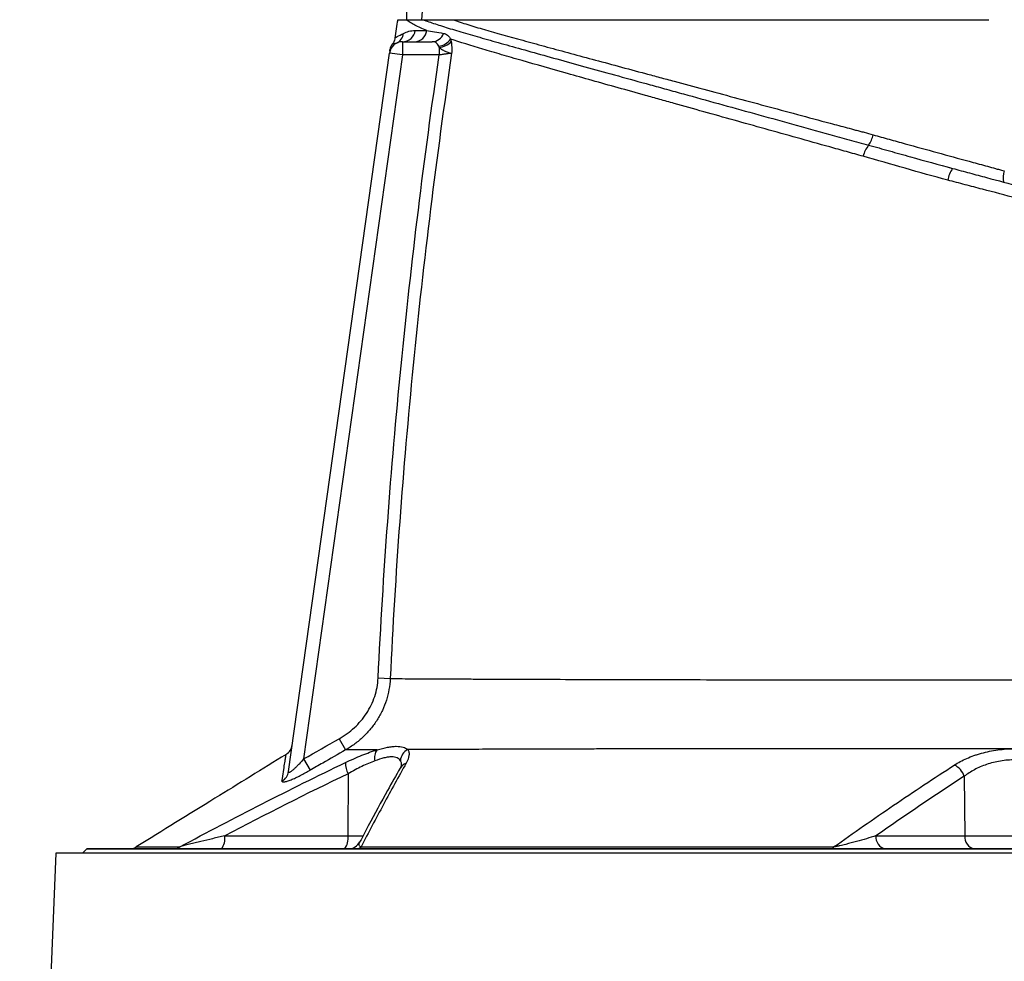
# Model space of a CAD drawing. Header units: millimetres. Extents: x 540 to 1430, y 615 to 2661.
# Tile 10 of 12: x 865 to 1088, y 2149 to 2363. Entities that reach past the tile are written whole.
import ezdxf

# ---------------------------------------------------------------- set-up
doc = ezdxf.new("R2010")
doc.units = ezdxf.units.MM

msp = doc.modelspace()

# ---------------------------------------------------------------- linework, layer by layer
at = {"color": 7, "linetype": 'Continuous', "lineweight": 25}
for p, q in [((950.15, 2357.59), (950.04, 2357.55)), ((951.51, 2357.91), (951.51, 2354.91)), ((951.51, 2357.91), (958.25, 2357.91)), ((959.83, 2356.64), (959.83, 2354.91)), ((925.64, 2192.42), (948.53, 2355.33)), ((951.51, 2354.91), (929.07, 2195.29)), ((948.53, 2355.33), (948.53, 2355.32)), ((951.51, 2354.91), (948.53, 2355.33)), ((959.83, 2354.91), (951.51, 2354.91)), ((1075.57, 2329.37), (1075.91, 2329.28)), ((1087.3, 2328.8), (1087.97, 2328.62)), ((945.97, 2213.65), (948.71, 2213.52)), ((937.15, 2199.89), (938.6, 2197.33)), ((929.07, 2195.29), (930.53, 2192.73)), ((939.16, 2191.95), (939.1, 2177.86)), ((1078.88, 2191.37), (1079.05, 2177.86)), ((911.17, 2177.86), (939.1, 2177.86)), ((1058.87, 2177.86), (1079.05, 2177.86)), ((1079.05, 2177.86), (1101.75, 2177.86)), ((879.9, 2174.91), (878.9, 2173.91)), ((879.9, 2174.91), (879.9, 2174.91)), ((879.9, 2174.91), (1300.9, 2174.91)), ((1300.9, 2174.91), (879.9, 2174.91)), ((872.89, 2173.91), (864.68, 1978.85)), ((1307.9, 2173.91), (872.89, 2173.91))]:
    msp.add_line(p, q, dxfattribs=at)
at = {"color": 8, "linetype": 'Continuous', "lineweight": 25}
msp.add_line((939.1, 2177.86), (942.59, 2177.86), dxfattribs=at)
at = {"color": 7, "linetype": 'Continuous', "lineweight": 25, "flags": 128}
msp.add_lwpolyline([(1048.94, 2174.91), (1048.98, 2174.92), (1049.03, 2174.94), (1049.07, 2174.97), (1049.11, 2175.02), (1049.15, 2175.08), (1049.18, 2175.15), (1049.22, 2175.23), (1049.26, 2175.33)], dxfattribs=at)
at = {"color": 7, "linetype": 'Continuous', "lineweight": 25}
for centre, radius, start, end in [((951.47, 2360.85), 2.94, 270.7467, 352.5319), ((954.12, 2360.81), 2.9, 271.2285, 353.3969), ((948.82, 2360.19), 2.93, 297.0319, 352.4081), ((958.17, 2360.66), 2.75, 271.5761, 342.0995), ((959.32, 2360.66), 3.77, 275.9628, 325.0619), ((951.51, 2354.91), 3, 90, 172), ((951.61, 2355.68), 3, 143.4245, 172.0003), ((959.57, 2360.6), 3.97, 273.8709, 318.3867), ((1051.79, 2338.29), 6.62, 324.8542, 347.0425), ((1061.8, 2330.64), 5.98, 140.1853, 167.5271), ((1081.11, 2325.63), 6.02, 143.8257, 171.4593), ((1091.51, 2327.13), 3.84, 157.1779, 195.7695), ((923.52, 2198.88), 3, 301.6569, 351.9998), ((948.06, 2195.59), 2.92, 142.4843, 194.544), ((954.08, 2194.68), 3.07, 117.5599, 176.0945), ((943.53, 2194.38), 4.99, 179.1275, 209.1429), ((1074.92, 2190.11), 4.16, 17.6328, 65.6078), ((922.76, 2192.83), 2.91, 298.7347, 351.8268), ((907.76, 2177.18), 3.48, 319.2953, 11.1942), ((935.68, 2177.18), 3.48, 319.2953, 11.1942), ((1061.51, 2177.52), 2.66, 172.6999, 258.7745), ((1081.69, 2177.52), 2.66, 172.6999, 258.7745), ((889.55, 2177.91), 3, 270.0004, 301.6739), ((899.48, 2177.66), 2.75, 270.0996, 302.9805), ((939.17, 2177.91), 3, 270.0024, 332.7637), ((940.91, 2176.74), 1.83, 270.8451, 310.1009)]:
    msp.add_arc(centre, radius, start, end, dxfattribs=at)
at = {"color": 8, "linetype": 'Continuous', "lineweight": 25}
msp.add_arc((953.06, 2192.02), 2.41, 108.0932, 149.8682, dxfattribs=at)
at = {"color": 7, "linetype": 'Continuous', "lineweight": 25}
msp.add_ellipse((1050.4, 2772.73), major_axis=(0, 2056.47), ratio=0.048627, start_param=1.71787, end_param=1.771423, dxfattribs=at)
for points, knots in [([(959.98, 2392.91), (959.9, 2392.91), (959.82, 2392.88), (959.69, 2392.79), (959.63, 2392.74), (959.47, 2392.55), (959.39, 2392.41), (959.17, 2391.99), (959.05, 2391.69), (958.85, 2391.08), (958.77, 2390.77), (958.61, 2390.16), (958.53, 2389.85), (958.33, 2388.91), (958.21, 2388.28), (958, 2387.03), (957.9, 2386.4), (957.62, 2384.5), (957.47, 2383.24), (957.18, 2380.7), (957.05, 2379.44), (956.69, 2375.63), (956.49, 2373.09), (956.12, 2368), (955.96, 2365.46), (955.81, 2362.91)], [0, 0, 0, 0, 0.007813, 0.007813, 0.015625, 0.015625, 0.03125, 0.03125, 0.0625, 0.0625, 0.09375, 0.09375, 0.125, 0.125, 0.1875, 0.1875, 0.25, 0.25, 0.375, 0.375, 0.5, 0.5, 0.75, 0.75, 1, 1, 1, 1]), ([(950.4, 2362.91), (950.29, 2362.21), (950.06, 2360.82), (949.85, 2359.42), (949.74, 2358.72)], [0, 0, 0, 0, 0.50001, 1, 1, 1, 1]), ([(950.4, 2362.91), (950.41, 2362.91), (950.42, 2362.91), (950.44, 2362.91), (950.48, 2362.91), (950.52, 2362.91), (950.57, 2362.91), (950.64, 2362.91), (950.71, 2362.91), (950.8, 2362.91), (950.89, 2362.91), (950.99, 2362.91), (951.11, 2362.91), (951.23, 2362.91), (951.37, 2362.91), (951.51, 2362.91), (951.66, 2362.91), (951.83, 2362.91), (952, 2362.91), (952.18, 2362.91), (952.31, 2362.91), (952.38, 2362.91)], [0, 0, 0, 0, 0.052847, 0.105648, 0.158408, 0.211131, 0.263819, 0.316478, 0.36911, 0.421719, 0.47431, 0.526885, 0.579449, 0.632005, 0.684557, 0.737109, 0.789665, 0.842228, 0.894803, 0.947392, 1, 1, 1, 1]), ([(952.38, 2362.91), (952.44, 2362.91), (952.54, 2362.91), (952.71, 2362.91), (952.88, 2362.91), (953.07, 2362.91), (953.26, 2362.91), (953.46, 2362.91), (953.68, 2362.91), (953.95, 2362.91), (954.3, 2362.91), (954.72, 2362.91), (955.16, 2362.91), (955.61, 2362.91), (955.94, 2362.91), (956.1, 2362.91)], [0, 0, 0, 0, 0.062765, 0.125378, 0.187847, 0.25018, 0.312384, 0.374468, 0.436439, 0.498304, 0.604243, 0.707335, 0.807625, 0.905162, 1, 1, 1, 1]), ([(957, 2360.48), (955.99, 2360.89), (955.1, 2361.29), (953.94, 2361.88), (953.58, 2362.08), (952.93, 2362.48), (952.64, 2362.69), (952.38, 2362.9)], [0, 0, 0, 0, 0.5, 0.5, 0.75, 0.75, 1, 1, 1, 1]), ([(956.1, 2362.91), (956.95, 2362.61), (957.9, 2362.29), (959.98, 2361.61), (961.11, 2361.25), (963.56, 2360.5), (964.87, 2360.11), (967.68, 2359.29), (969.17, 2358.87), (971.56, 2358.19), (972.37, 2357.96), (974.05, 2357.48), (974.91, 2357.24), (977.56, 2356.5), (979.41, 2355.98), (985.16, 2354.38), (989.28, 2353.24), (998.05, 2350.81), (1002.71, 2349.53), (1008.87, 2347.83), (1010.12, 2347.48), (1012.66, 2346.78), (1013.94, 2346.43), (1017.81, 2345.36), (1020.45, 2344.63), (1025.8, 2343.15), (1028.52, 2342.4), (1034.06, 2340.87), (1036.88, 2340.09), (1042.58, 2338.52), (1045.46, 2337.72), (1049.83, 2336.51), (1051.3, 2336.11), (1054.24, 2335.29), (1055.72, 2334.89), (1057.21, 2334.48)], [0, 0, 0, 0, 0.0625, 0.0625, 0.125, 0.125, 0.1875, 0.1875, 0.25, 0.25, 0.28125, 0.28125, 0.3125, 0.3125, 0.375, 0.375, 0.5, 0.5, 0.625, 0.625, 0.65625, 0.65625, 0.6875, 0.6875, 0.75, 0.75, 0.8125, 0.8125, 0.875, 0.875, 0.9375, 0.9375, 0.96875, 0.96875, 1, 1, 1, 1]), ([(956.1, 2362.91), (956.33, 2362.91), (956.79, 2362.91), (957.48, 2362.91), (958.17, 2362.91), (958.63, 2362.91), (958.86, 2362.91)], [0, 0, 0, 0, 0.256856, 0.509136, 0.756848, 1, 1, 1, 1]), ([(958.86, 2362.91), (959.03, 2362.91), (959.58, 2362.91), (960.52, 2362.91), (961.69, 2362.91), (962.5, 2362.91), (962.91, 2362.91)], [0, 0, 0, 0, 0.134391, 0.418341, 0.706868, 1, 1, 1, 1]), ([(962.91, 2362.91), (963.98, 2362.53), (965.11, 2362.17), (967.5, 2361.43), (968.75, 2361.06), (972.71, 2359.91), (975.61, 2359.11), (979.55, 2358.02), (980.36, 2357.8), (982, 2357.35), (982.84, 2357.12), (985.39, 2356.43), (987.15, 2355.95), (992.57, 2354.48), (996.39, 2353.45), (1002.44, 2351.82), (1004.5, 2351.26), (1007.68, 2350.41), (1008.76, 2350.12), (1010.92, 2349.54), (1012.01, 2349.25), (1017.5, 2347.77), (1022.02, 2346.55), (1031.34, 2344.05), (1036.12, 2342.76), (1043.5, 2340.78), (1045.99, 2340.11), (1049.78, 2339.1), (1051.06, 2338.76), (1052.97, 2338.24), (1053.92, 2337.99), (1055.04, 2337.68), (1055.53, 2337.56), (1055.85, 2337.47), (1056.01, 2337.43), (1056.17, 2337.38)], [0, 0, 0, 0, 0.0625, 0.0625, 0.125, 0.125, 0.25, 0.25, 0.28125, 0.28125, 0.3125, 0.3125, 0.375, 0.375, 0.5, 0.5, 0.5625, 0.5625, 0.59375, 0.59375, 0.625, 0.625, 0.75, 0.75, 0.875, 0.875, 0.9375, 0.9375, 0.96875, 0.96875, 0.984375, 0.992188, 0.996094, 0.996094, 1, 1, 1, 1]), ([(962.91, 2362.91), (963.08, 2362.91), (963.4, 2362.91), (963.9, 2362.91), (964.4, 2362.91), (964.91, 2362.91), (965.44, 2362.91), (965.97, 2362.91), (966.5, 2362.91), (967.05, 2362.91), (967.61, 2362.91), (968.17, 2362.91), (968.75, 2362.91), (970.3, 2362.91), (972.94, 2362.91), (976.9, 2362.91), (981.14, 2362.91), (985.67, 2362.91), (990.47, 2362.91), (995.52, 2362.91), (1000.82, 2362.91), (1006.38, 2362.91), (1012.16, 2362.91), (1018.19, 2362.91), (1024.41, 2362.91), (1029.31, 2362.91), (1032.73, 2362.91), (1034.62, 2362.91), (1036.51, 2362.91), (1038.43, 2362.91), (1040.35, 2362.91), (1042.28, 2362.91), (1043.58, 2362.91), (1044.23, 2362.91)], [0, 0, 0, 0, 0.0102993, 0.0205958, 0.0308902, 0.0411832, 0.0514754, 0.0617677, 0.0720607, 0.0823551, 0.0926516, 0.1029509, 0.1132539, 0.123561, 0.1852491, 0.2469823, 0.3088885, 0.3707352, 0.4328642, 0.4950081, 0.5572516, 0.6195486, 0.6825026, 0.7453932, 0.808835, 0.8722821, 0.8905187, 0.9087516, 0.9269848, 0.9452223, 0.963468, 0.9817259, 1, 1, 1, 1]), ([(1044.23, 2362.91), (1044.5, 2362.91), (1045.05, 2362.91), (1045.87, 2362.91), (1046.69, 2362.91), (1047.52, 2362.91), (1048.35, 2362.91), (1049.18, 2362.91), (1050.02, 2362.91), (1050.85, 2362.91), (1051.69, 2362.91), (1052.53, 2362.91), (1054.82, 2362.91), (1058.59, 2362.91), (1063.89, 2362.91), (1069.25, 2362.91), (1073.4, 2362.91), (1076.29, 2362.91), (1077.94, 2362.91), (1079.57, 2362.91), (1081.21, 2362.91), (1082.84, 2362.91), (1083.92, 2362.91), (1084.46, 2362.91)], [0, 0, 0, 0, 0.021224, 0.042435, 0.063636, 0.084829, 0.106017, 0.127203, 0.148387, 0.169574, 0.190766, 0.211965, 0.233173, 0.363314, 0.493383, 0.625569, 0.757735, 0.798135, 0.838503, 0.878857, 0.919213, 0.959588, 1, 1, 1, 1]), ([(951.72, 2359.81), (952.08, 2360), (952.49, 2360.16), (953.38, 2360.39), (953.86, 2360.46), (954.38, 2360.47)], [0, 0, 0, 0, 0.5, 0.5, 1, 1, 1, 1]), ([(949.75, 2358.79), (949.75, 2358.71), (949.74, 2358.41), (949.57, 2357.95), (949.4, 2357.56), (949.28, 2357.41), (949.28, 2357.4)], [0, 0, 0, 0, 0.158445, 0.602472, 0.987502, 1, 1, 1, 1]), ([(960.78, 2359.81), (960.95, 2359.79), (961.1, 2359.74), (961.4, 2359.62), (961.54, 2359.53), (961.81, 2359.32), (961.93, 2359.19), (962.18, 2358.89), (962.3, 2358.71), (962.42, 2358.5)], [0, 0, 0, 0, 0.25, 0.25, 0.5, 0.5, 0.75, 0.75, 1, 1, 1, 1]), ([(1055.96, 2331.94), (1054.69, 2332.29), (1053.42, 2332.65), (1050.89, 2333.35), (1049.63, 2333.7), (1045.88, 2334.75), (1043.42, 2335.44), (1036.1, 2337.49), (1031.33, 2338.82), (1022.04, 2341.42), (1017.51, 2342.69), (1012, 2344.23), (1010.91, 2344.53), (1008.74, 2345.14), (1007.67, 2345.44), (1004.49, 2346.33), (1002.42, 2346.91), (996.37, 2348.6), (992.53, 2349.68), (985.27, 2351.73), (981.84, 2352.7), (977.82, 2353.86), (977.02, 2354.09), (975.47, 2354.53), (974.71, 2354.76), (973.22, 2355.19), (972.5, 2355.4), (971.07, 2355.82), (970.38, 2356.03), (966.98, 2357.05), (964.56, 2357.79), (962.42, 2358.5)], [0, 0, 0, 0, 0.03125, 0.03125, 0.0625, 0.0625, 0.125, 0.125, 0.25, 0.25, 0.375, 0.375, 0.40625, 0.40625, 0.4375, 0.4375, 0.5, 0.5, 0.625, 0.625, 0.75, 0.75, 0.78125, 0.78125, 0.8125, 0.8125, 0.84375, 0.84375, 0.875, 0.875, 1, 1, 1, 1]), ([(948.58, 2355.68), (948.59, 2355.72), (948.61, 2355.87), (948.64, 2356.09), (948.64, 2356.06), (948.64, 2356.06)], [0, 0, 0, 0, 0.215746, 0.737705, 1, 1, 1, 1]), ([(959.72, 2356.91), (959.63, 2357.08), (959.54, 2357.24), (959.35, 2357.5), (959.25, 2357.6), (959, 2357.76), (958.86, 2357.82), (958.57, 2357.89), (958.41, 2357.91), (958.25, 2357.91)], [0, 0, 0, 0, 0.25, 0.25, 0.5, 0.5, 0.75, 0.75, 1, 1, 1, 1]), ([(959.83, 2356.64), (960.05, 2356.43), (960.3, 2356.24), (960.82, 2355.92), (961.09, 2355.79), (961.62, 2355.57), (961.87, 2355.49), (962.2, 2355.4), (962.3, 2355.37), (962.49, 2355.33), (962.57, 2355.32), (962.64, 2355.31)], [0, 0, 0, 0, 0.25, 0.25, 0.5, 0.5, 0.75, 0.75, 0.875, 0.875, 1, 1, 1, 1]), ([(962.53, 2357.96), (962.6, 2357.57), (962.64, 2357.15), (962.67, 2356.48), (962.68, 2356.25), (962.67, 2355.9), (962.67, 2355.78), (962.66, 2355.55), (962.65, 2355.43), (962.64, 2355.31)], [0, 0, 0, 0, 0.5, 0.5, 0.75, 0.75, 0.875, 0.875, 1, 1, 1, 1]), ([(945.97, 2213.65), (946.54, 2225.47), (947.26, 2237.28), (949, 2260.88), (950.01, 2272.67), (952.34, 2296.22), (953.64, 2307.99), (956.53, 2331.48), (958.11, 2343.2), (959.83, 2354.91)], [0, 0, 0, 0, 0.25, 0.25, 0.5, 0.5, 0.75, 0.75, 1, 1, 1, 1]), ([(962.64, 2355.31), (960.91, 2343.56), (959.31, 2331.79), (956.4, 2308.21), (955.09, 2296.4), (952.75, 2272.76), (951.73, 2260.93), (949.99, 2237.24), (949.28, 2225.38), (948.71, 2213.52)], [0, 0, 0, 0, 0.25, 0.25, 0.5, 0.5, 0.75, 0.75, 1, 1, 1, 1]), ([(962.64, 2355.31), (962.51, 2355.29), (962.34, 2355.27), (961.95, 2355.21), (961.73, 2355.18), (961.36, 2355.13), (961.23, 2355.11), (960.96, 2355.07), (960.83, 2355.05), (960.41, 2354.99), (960.12, 2354.95), (959.83, 2354.91)], [0, 0, 0, 0, 0.25, 0.25, 0.5, 0.5, 0.625, 0.625, 0.75, 0.75, 1, 1, 1, 1]), ([(1058.24, 2336.8), (1059.44, 2336.47), (1060.65, 2336.13), (1063.06, 2335.47), (1064.28, 2335.13), (1067.92, 2334.13), (1070.35, 2333.46), (1075.2, 2332.13), (1077.62, 2331.47), (1081.25, 2330.47), (1082.46, 2330.13), (1084.28, 2329.63), (1084.88, 2329.47), (1085.79, 2329.22), (1086.09, 2329.13), (1086.54, 2329.01), (1086.7, 2328.97), (1087, 2328.88), (1087.15, 2328.84), (1087.3, 2328.8)], [0, 0, 0, 0, 0.125, 0.125, 0.25, 0.25, 0.5, 0.5, 0.75, 0.75, 0.875, 0.875, 0.9375, 0.9375, 0.96875, 0.96875, 0.984375, 0.984375, 1, 1, 1, 1]), ([(1057.21, 2334.48), (1058.77, 2334.04), (1060.34, 2333.6), (1063.49, 2332.72), (1065.08, 2332.27), (1069.84, 2330.94), (1073.04, 2330.05), (1076.25, 2329.19)], [0, 0, 0, 0, 0.25, 0.25, 0.5, 0.5, 1, 1, 1, 1]), ([(1075.16, 2326.53), (1071.91, 2327.38), (1068.69, 2328.29), (1062.29, 2330.13), (1059.12, 2331.05), (1055.96, 2331.94)], [0, 0, 0, 0, 0.5, 0.5, 1, 1, 1, 1]), ([(1076.25, 2329.19), (1077.54, 2328.84), (1078.82, 2328.5), (1081.39, 2327.81), (1082.68, 2327.47), (1086.53, 2326.43), (1089.1, 2325.75), (1096.77, 2323.69), (1101.87, 2322.32), (1112.01, 2319.61), (1117.06, 2318.25), (1124.6, 2316.23), (1127.11, 2315.56), (1132.11, 2314.22), (1134.58, 2313.56), (1141.9, 2311.6), (1146.67, 2310.32), (1156.04, 2307.81), (1160.65, 2306.57), (1169.7, 2304.15), (1174.15, 2302.96), (1182.88, 2300.62), (1187.16, 2299.47), (1191.35, 2298.35)], [0, 0, 0, 0, 0.03125, 0.03125, 0.0625, 0.0625, 0.125, 0.125, 0.25, 0.25, 0.375, 0.375, 0.4375, 0.4375, 0.5, 0.5, 0.625, 0.625, 0.75, 0.75, 0.875, 0.875, 1, 1, 1, 1]), ([(1192.4, 2295.75), (1188.14, 2296.87), (1183.78, 2298.01), (1174.91, 2300.34), (1170.39, 2301.53), (1161.18, 2303.95), (1156.49, 2305.18), (1146.95, 2307.68), (1142.1, 2308.96), (1134.65, 2310.92), (1132.14, 2311.58), (1128.32, 2312.58), (1127.04, 2312.91), (1124.48, 2313.59), (1123.2, 2313.93), (1116.77, 2315.61), (1111.61, 2316.97), (1101.25, 2319.68), (1096.06, 2321.05), (1088.23, 2323.1), (1085.62, 2323.78), (1081.7, 2324.81), (1080.39, 2325.16), (1077.77, 2325.84), (1076.47, 2326.19), (1075.16, 2326.53)], [0, 0, 0, 0, 0.125, 0.125, 0.25, 0.25, 0.375, 0.375, 0.5, 0.5, 0.5625, 0.5625, 0.59375, 0.59375, 0.625, 0.625, 0.75, 0.75, 0.875, 0.875, 0.9375, 0.9375, 0.96875, 0.96875, 1, 1, 1, 1]), ([(937.15, 2199.89), (938.4, 2200.59), (939.54, 2201.43), (941.1, 2202.87), (941.59, 2203.38), (942.52, 2204.47), (942.95, 2205.04), (943.72, 2206.23), (944.07, 2206.85), (944.69, 2208.13), (944.97, 2208.8), (945.63, 2210.82), (945.9, 2212.21), (945.97, 2213.65)], [0, 0, 0, 0, 0.25, 0.25, 0.375, 0.375, 0.5, 0.5, 0.625, 0.625, 0.75, 0.75, 1, 1, 1, 1]), ([(948.71, 2213.52), (948.63, 2211.84), (948.34, 2210.22), (947.58, 2207.85), (947.27, 2207.07), (946.57, 2205.56), (946.17, 2204.84), (945.29, 2203.44), (944.8, 2202.77), (943.74, 2201.48), (943.17, 2200.87), (941.98, 2199.73), (941.34, 2199.2), (940.02, 2198.21), (939.32, 2197.75), (938.6, 2197.33)], [0, 0, 0, 0, 0.25, 0.25, 0.375, 0.375, 0.5, 0.5, 0.625, 0.625, 0.75, 0.75, 0.875, 0.875, 1, 1, 1, 1]), ([(948.71, 2213.52), (950.44, 2213.51), (952.32, 2213.49), (956.41, 2213.47), (958.61, 2213.46), (962.15, 2213.44), (963.37, 2213.44), (965.89, 2213.43), (967.19, 2213.42), (971.21, 2213.4), (974.01, 2213.39), (982.78, 2213.36), (989.1, 2213.34), (997.59, 2213.32), (999.32, 2213.31), (1002.84, 2213.3), (1004.63, 2213.3), (1010.08, 2213.29), (1013.79, 2213.28), (1025.12, 2213.26), (1032.95, 2213.25), (1045.11, 2213.24), (1049.23, 2213.24), (1055.53, 2213.24), (1057.63, 2213.23), (1061.84, 2213.23), (1063.95, 2213.23), (1074.52, 2213.23), (1083.02, 2213.23), (1095.84, 2213.23), (1100.13, 2213.23), (1105.5, 2213.22), (1106.58, 2213.22), (1108.72, 2213.22), (1109.79, 2213.22), (1112.99, 2213.22), (1115.11, 2213.22), (1121.43, 2213.22), (1125.59, 2213.21), (1131.76, 2213.2), (1133.81, 2213.2), (1137.89, 2213.19), (1139.91, 2213.19), (1145.96, 2213.19), (1149.96, 2213.18), (1155.91, 2213.16), (1157.88, 2213.16), (1161.78, 2213.15), (1163.71, 2213.14), (1173.29, 2213.09), (1180.68, 2213.04), (1191.33, 2212.94), (1194.81, 2212.9), (1199.92, 2212.83), (1201.6, 2212.81), (1204.94, 2212.76), (1206.58, 2212.73), (1214.68, 2212.59), (1220.72, 2212.45), (1231.96, 2212.1), (1237.16, 2211.9), (1244.3, 2211.54), (1246.57, 2211.41), (1249.27, 2211.23), (1249.8, 2211.19), (1250.85, 2211.12), (1251.36, 2211.08), (1252.87, 2210.96), (1253.81, 2210.89), (1256.45, 2210.68), (1257.98, 2210.56), (1259.91, 2210.4), (1260.49, 2210.35), (1261.27, 2210.28), (1261.52, 2210.26), (1261.98, 2210.22), (1262.19, 2210.2), (1262.39, 2210.19)], [0, 0, 0, 0, 0.03125, 0.03125, 0.0625, 0.0625, 0.078125, 0.078125, 0.09375, 0.09375, 0.125, 0.125, 0.1875, 0.1875, 0.203125, 0.203125, 0.21875, 0.21875, 0.25, 0.25, 0.3125, 0.3125, 0.34375, 0.34375, 0.359375, 0.359375, 0.375, 0.375, 0.4375, 0.4375, 0.46875, 0.46875, 0.476563, 0.476563, 0.484375, 0.484375, 0.5, 0.5, 0.53125, 0.53125, 0.546875, 0.546875, 0.5625, 0.5625, 0.59375, 0.59375, 0.609375, 0.609375, 0.625, 0.625, 0.6875, 0.6875, 0.71875, 0.71875, 0.734375, 0.734375, 0.75, 0.75, 0.8125, 0.8125, 0.875, 0.875, 0.90625, 0.90625, 0.914063, 0.914063, 0.921875, 0.921875, 0.9375, 0.9375, 0.96875, 0.96875, 0.984375, 0.984375, 0.992188, 0.992188, 1, 1, 1, 1]), ([(938.6, 2197.33), (936.86, 2196.34), (935.12, 2195.35), (933.39, 2194.36), (932.44, 2193.82), (931.48, 2193.27), (930.53, 2192.73)], [0, 0, 0, 0, 0.006000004, 0.006000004, 0.006000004, 0.009285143, 0.009285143, 0.009285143, 0.009285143]), ([(938.53, 2194.46), (939.17, 2194.76), (939.8, 2195.06), (941.05, 2195.61), (941.67, 2195.87), (942.87, 2196.36), (943.46, 2196.59), (944.63, 2197.01), (945.2, 2197.2), (945.74, 2197.37)], [0, 0, 0, 0, 0.25, 0.25, 0.5, 0.5, 0.75, 0.75, 1, 1, 1, 1]), ([(945.74, 2197.37), (944.43, 2197.36), (943.17, 2197.35), (940.79, 2197.34), (939.66, 2197.33), (938.6, 2197.33)], [0, 0, 0, 0, 0.5, 0.5, 1, 1, 1, 1]), ([(945.74, 2197.37), (946.59, 2197.61), (947.38, 2197.81), (948.47, 2198.01), (948.82, 2198.07), (949.48, 2198.14), (949.8, 2198.16), (950.68, 2198.16), (951.19, 2198.09), (951.84, 2197.9), (952.04, 2197.81), (952.38, 2197.63), (952.54, 2197.52), (952.67, 2197.4)], [0, 0, 0, 0, 0.25, 0.25, 0.375, 0.375, 0.5, 0.5, 0.75, 0.75, 0.875, 0.875, 1, 1, 1, 1]), ([(952.67, 2197.4), (952.8, 2197.23), (952.89, 2197.03), (952.97, 2196.7), (952.98, 2196.58), (952.99, 2196.34), (952.98, 2196.21), (952.9, 2195.56), (952.68, 2194.97), (952.31, 2194.32)], [0, 0, 0, 0, 0.25, 0.25, 0.375, 0.375, 0.5, 0.5, 1, 1, 1, 1]), ([(1228.55, 2197.44), (1224.13, 2197.46), (1219.45, 2197.48), (1212.04, 2197.52), (1209.5, 2197.53), (1204.33, 2197.55), (1201.7, 2197.56), (1193.68, 2197.59), (1188.15, 2197.61), (1176.75, 2197.64), (1170.87, 2197.65), (1163.31, 2197.65), (1161.78, 2197.65), (1158.72, 2197.66), (1157.17, 2197.66), (1152.53, 2197.66), (1149.42, 2197.66), (1143.14, 2197.65), (1139.98, 2197.65), (1133.61, 2197.64), (1130.41, 2197.64), (1123.94, 2197.63), (1120.67, 2197.63), (1114.09, 2197.62), (1110.77, 2197.62), (1104.07, 2197.62), (1100.73, 2197.62), (1094.05, 2197.62), (1090.72, 2197.62), (1080.75, 2197.62), (1074.13, 2197.62), (1064.25, 2197.62), (1060.96, 2197.62), (1056.04, 2197.62), (1054.4, 2197.62), (1051.12, 2197.62), (1049.49, 2197.62), (1041.39, 2197.61), (1035.07, 2197.61), (1022.75, 2197.6), (1016.75, 2197.59), (1007.98, 2197.57), (1005.1, 2197.57), (1000.84, 2197.56), (999.43, 2197.56), (996.65, 2197.55), (995.28, 2197.55), (988.51, 2197.53), (983.36, 2197.52), (973.61, 2197.49), (969, 2197.47), (963.59, 2197.45), (962.53, 2197.45), (960.44, 2197.44), (959.41, 2197.43), (956.4, 2197.42), (954.49, 2197.41), (952.67, 2197.4)], [0, 0, 0, 0, 0.0625, 0.0625, 0.09375, 0.09375, 0.125, 0.125, 0.1875, 0.1875, 0.25, 0.25, 0.265625, 0.265625, 0.28125, 0.28125, 0.3125, 0.3125, 0.34375, 0.34375, 0.375, 0.375, 0.40625, 0.40625, 0.4375, 0.4375, 0.46875, 0.46875, 0.5, 0.5, 0.5625, 0.5625, 0.59375, 0.59375, 0.609375, 0.609375, 0.625, 0.625, 0.6875, 0.6875, 0.75, 0.75, 0.78125, 0.78125, 0.796875, 0.796875, 0.8125, 0.8125, 0.875, 0.875, 0.9375, 0.9375, 0.953125, 0.953125, 0.96875, 0.96875, 1, 1, 1, 1]), ([(1076.63, 2193.89), (1077.06, 2194.17), (1077.51, 2194.44), (1078.46, 2194.94), (1078.95, 2195.18), (1079.98, 2195.63), (1080.51, 2195.85), (1081.34, 2196.14), (1081.62, 2196.24), (1082.2, 2196.42), (1082.49, 2196.51), (1083.97, 2196.92), (1085.21, 2197.18), (1087.14, 2197.44), (1087.8, 2197.51), (1089.11, 2197.59), (1090.42, 2197.64), (1091.74, 2197.59), (1093.05, 2197.5), (1093.71, 2197.43), (1095.64, 2197.17), (1096.86, 2196.91), (1098.33, 2196.5), (1098.62, 2196.41), (1099.19, 2196.23), (1099.48, 2196.13), (1100.31, 2195.83), (1100.84, 2195.62), (1102.37, 2194.94), (1103.31, 2194.44), (1104.16, 2193.89)], [0, 0, 0, 0, 0.0625, 0.0625, 0.125, 0.125, 0.1875, 0.1875, 0.21875, 0.21875, 0.25, 0.25, 0.375, 0.375, 0.4375, 0.4375, 0.5, 0.5625, 0.5625, 0.625, 0.625, 0.75, 0.75, 0.78125, 0.78125, 0.8125, 0.8125, 0.875, 0.875, 1, 1, 1, 1]), ([(925.09, 2196.33), (919.71, 2193.01), (908.39, 2186.02), (897.06, 2179.03), (891.12, 2175.36)], [0, 0, 0, 0, 0.475368, 1, 1, 1, 1]), ([(929.07, 2195.29), (928.73, 2194.89), (928.38, 2194.51), (927.86, 2193.95), (927.68, 2193.77), (927.32, 2193.41), (927.15, 2193.24), (926.8, 2192.92), (926.63, 2192.77), (926.38, 2192.58), (926.31, 2192.52), (926.15, 2192.41), (926.08, 2192.36), (925.95, 2192.29), (925.89, 2192.26), (925.79, 2192.23), (925.74, 2192.22), (925.65, 2192.25), (925.62, 2192.32), (925.64, 2192.42)], [0, 0, 0, 0, 0.25, 0.25, 0.375, 0.375, 0.5, 0.5, 0.625, 0.625, 0.6875, 0.6875, 0.75, 0.75, 0.8125, 0.8125, 0.875, 0.875, 1, 1, 1, 1]), ([(951.02, 2194.89), (950.94, 2195.02), (950.83, 2195.14), (950.58, 2195.36), (950.43, 2195.46), (949.93, 2195.69), (949.51, 2195.77), (948.76, 2195.76), (948.49, 2195.74), (947.91, 2195.66), (947.61, 2195.59), (946.66, 2195.35), (945.97, 2195.13), (945.23, 2194.86)], [0, 0, 0, 0, 0.125, 0.125, 0.25, 0.25, 0.5, 0.5, 0.625, 0.625, 0.75, 0.75, 1, 1, 1, 1]), ([(1101.91, 2191.36), (1101.22, 2191.9), (1100.45, 2192.39), (1099.19, 2193.07), (1098.75, 2193.28), (1097.83, 2193.68), (1097.34, 2193.87), (1095.87, 2194.37), (1094.84, 2194.63), (1093.22, 2194.9), (1092.66, 2194.97), (1091.54, 2195.06), (1090.42, 2195.11), (1089.31, 2195.07), (1088.19, 2194.98), (1087.63, 2194.91), (1085.99, 2194.64), (1084.96, 2194.38), (1083.47, 2193.88), (1082.99, 2193.69), (1082.07, 2193.29), (1081.63, 2193.08), (1080.36, 2192.41), (1079.58, 2191.9), (1078.88, 2191.37)], [0, 0, 0, 0, 0.125, 0.125, 0.1875, 0.1875, 0.25, 0.25, 0.375, 0.375, 0.4375, 0.4375, 0.5, 0.5625, 0.5625, 0.625, 0.625, 0.75, 0.75, 0.8125, 0.8125, 0.875, 0.875, 1, 1, 1, 1]), ([(900.98, 2175.35), (907.18, 2178.66), (913.41, 2181.92), (925.92, 2188.3), (932.21, 2191.42), (938.53, 2194.46)], [0, 0, 0, 0, 0.5, 0.5, 1, 1, 1, 1]), ([(945.23, 2194.86), (944.77, 2194.69), (944.28, 2194.5), (943.3, 2194.07), (942.8, 2193.85), (941.78, 2193.35), (941.27, 2193.09), (940.22, 2192.54), (939.69, 2192.25), (939.16, 2191.95)], [0, 0, 0, 0, 0.25, 0.25, 0.5, 0.5, 0.75, 0.75, 1, 1, 1, 1]), ([(950.98, 2193.23), (950.01, 2191.54), (947.59, 2187.27), (944.55, 2181.68), (942.48, 2177.74), (941.85, 2176.54)], [0, 0, 0, 0, 0.314153, 0.790757, 1, 1, 1, 1]), ([(952.31, 2194.32), (950.6, 2191.27), (948.89, 2188.15), (945.48, 2181.81), (943.78, 2178.6), (942.09, 2175.34)], [0, 0, 0, 0, 0.5, 0.5, 1, 1, 1, 1]), ([(951.28, 2193.91), (951.27, 2193.9), (951.27, 2193.87), (951.18, 2193.6), (951.01, 2193.32), (950.95, 2193.21)], [0, 0, 0, 0, 0.322741, 0.74592, 1, 1, 1, 1]), ([(1049.26, 2175.33), (1053.78, 2178.53), (1058.32, 2181.69), (1067.44, 2187.88), (1072.03, 2190.93), (1076.63, 2193.89)], [0, 0, 0, 0, 0.5, 0.5, 1, 1, 1, 1]), ([(924.16, 2190.28), (924.14, 2190.19), (924.18, 2190.13), (924.31, 2190.08), (924.37, 2190.07), (924.5, 2190.07), (924.58, 2190.07), (924.86, 2190.12), (925.09, 2190.17), (925.61, 2190.34), (925.91, 2190.45), (926.54, 2190.71), (926.88, 2190.85), (927.58, 2191.17), (927.94, 2191.35), (929.04, 2191.9), (929.79, 2192.3), (930.53, 2192.73)], [0, 0, 0, 0, 0.125, 0.125, 0.1875, 0.1875, 0.25, 0.25, 0.375, 0.375, 0.5, 0.5, 0.625, 0.625, 0.75, 0.75, 1, 1, 1, 1]), ([(911.17, 2177.86), (910.25, 2177.64), (909.34, 2177.43), (907.54, 2177), (906.65, 2176.79), (905.33, 2176.47), (904.9, 2176.37), (904.04, 2176.15), (903.62, 2176.05), (902.79, 2175.84), (902.39, 2175.74), (901.81, 2175.59), (901.63, 2175.54), (901.28, 2175.44), (901.12, 2175.4), (900.98, 2175.35)], [0, 0, 0, 0, 0.25, 0.25, 0.5, 0.5, 0.625, 0.625, 0.75, 0.75, 0.875, 0.875, 0.9375, 0.9375, 1, 1, 1, 1]), ([(1058.87, 2177.86), (1058.18, 2177.64), (1057.46, 2177.43), (1055.99, 2177), (1055.24, 2176.78), (1053.67, 2176.35), (1052.86, 2176.14), (1051.58, 2175.82), (1051.15, 2175.72), (1050.46, 2175.56), (1050.23, 2175.51), (1049.75, 2175.42), (1049.51, 2175.37), (1049.26, 2175.33)], [0, 0, 0, 0, 0.25, 0.25, 0.5, 0.5, 0.75, 0.75, 0.875, 0.875, 0.9375, 0.9375, 1, 1, 1, 1]), ([(942.09, 2175.34), (943.84, 2175.34), (945.64, 2175.34), (949.31, 2175.34), (951.18, 2175.34), (956.89, 2175.34), (960.82, 2175.34), (972.98, 2175.34), (981.59, 2175.33), (999.83, 2175.33), (1009.28, 2175.33), (1023.93, 2175.33), (1028.9, 2175.33), (1039, 2175.33), (1044.11, 2175.33), (1049.26, 2175.33)], [0, 0, 0, 0, 0.0625, 0.0625, 0.125, 0.125, 0.25, 0.25, 0.5, 0.5, 0.75, 0.75, 0.875, 0.875, 1, 1, 1, 1])]:
    msp.add_open_spline(points, degree=3, knots=knots, dxfattribs=at)
for points in [[(954.38, 2360.47), (955.15, 2360.47), (956.03, 2360.47), (957, 2360.48)], [(957, 2360.48), (958.1, 2360.27), (959.36, 2360.04), (960.78, 2359.81)], [(962.42, 2358.5), (962.46, 2358.33), (962.5, 2358.15), (962.53, 2357.96)], [(959.83, 2356.64), (959.8, 2356.73), (959.76, 2356.82), (959.72, 2356.91)], [(1056.17, 2337.38), (1056.86, 2337.19), (1057.55, 2337), (1058.24, 2336.8)], [(929.07, 2195.29), (931.76, 2196.82), (934.45, 2198.36), (937.15, 2199.89)], [(939.16, 2191.95), (929.75, 2187.42), (920.43, 2182.7), (911.17, 2177.86)], [(1078.88, 2191.37), (1072.16, 2187.01), (1065.5, 2182.48), (1058.87, 2177.86)]]:
    msp.add_open_spline(points, degree=3, dxfattribs=at)
at = {"color": 8, "linetype": 'Continuous', "lineweight": 25}
for points, knots in [([(949.77, 2358.79), (949.76, 2358.78), (949.7, 2358.74), (950.16, 2359.02), (951.2, 2359.55), (951.72, 2359.81)], [0, 0, 0, 0, 0.0663596, 0.5312547, 1, 1, 1, 1]), ([(950.04, 2357.55), (949.93, 2357.5), (949.46, 2357.32), (949.18, 2357.46), (949.22, 2357.45), (949.23, 2357.44)], [0, 0, 0, 0, 0.211749, 0.842268, 1, 1, 1, 1]), ([(924.16, 2190.28), (924.27, 2191.02), (924.5, 2192.48), (924.76, 2194.16), (924.95, 2195.4), (925.07, 2196.19), (925.09, 2196.28), (925.09, 2196.33)], [0, 0, 0, 0, 0.202837, 0.402185, 0.601869, 0.802697, 1, 1, 1, 1]), ([(951.23, 2193.84), (951.25, 2193.96), (951.3, 2194.38), (951.14, 2194.68), (951.02, 2194.89)], [0, 0, 0, 0, 0.280812, 1, 1, 1, 1]), ([(891.12, 2175.36), (891.12, 2175.36), (891.95, 2175.36), (894.41, 2175.36), (895.44, 2175.36), (897.91, 2175.36), (899.34, 2175.35), (900.98, 2175.35)], [0, 0, 0, 0, 0.5, 0.5, 0.75, 0.75, 1, 1, 1, 1]), ([(942.09, 2175.34), (942.03, 2175.37), (941.77, 2175.49), (941.62, 2175.8), (941.63, 2176.17), (941.81, 2176.44), (941.87, 2176.52)], [0, 0, 0, 0, 0.080213, 0.3642823, 0.8021218, 1, 1, 1, 1])]:
    msp.add_open_spline(points, degree=3, knots=knots, dxfattribs=at)

doc.saveas('drawing.dxf')
